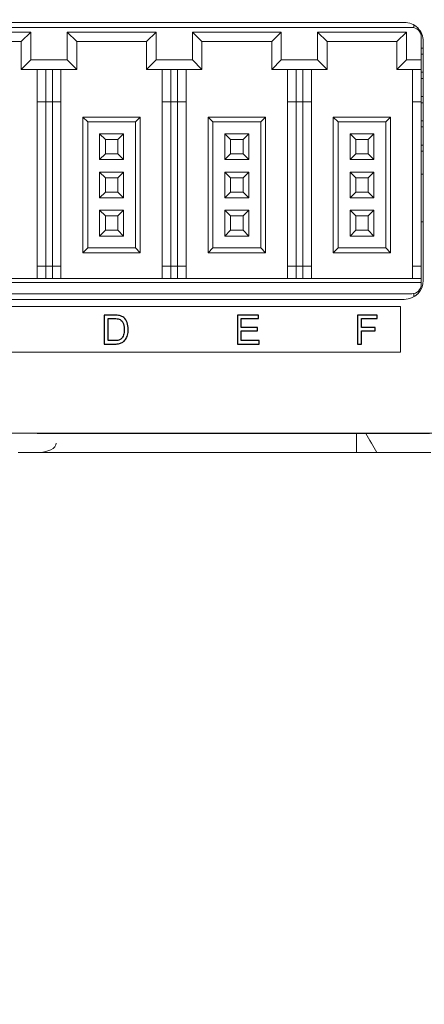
# Model space of a CAD drawing. Header units: millimetres. Extents: x -1114 to 1396, y -630 to 631.
# Tile 41 of 256: x -896 to -875, y -213 to -161. Entities that reach past the tile are written whole.
import ezdxf

# ---------------------------------------------------------------- set-up
doc = ezdxf.new("R2010")
doc.units = ezdxf.units.MM
doc.header["$MEASUREMENT"] = 0

msp = doc.modelspace()

# ---------------------------------------------------------------- linework, layer by layer
at = {"lineweight": 18}
for points, knots in [([(1038.9843, -629.7647), (1038.9843, -629.7647), (-1111.4882, -629.7647), (-1111.4882, -629.7647), (-1111.4882, -629.7647), (-1111.4882, -629.7647), (-1111.4882, 630.7883), (-1111.4882, 630.7883), (-1111.4882, 630.7883), (-1111.4882, 630.7883), (1038.9843, 630.7883), (1038.9843, 630.7883)], [0, 0, 0, 0, 0.3333333, 0.3333333, 0.3333333, 0.3333333, 0.6666667, 0.6666667, 0.6666667, 0.6666667, 1, 1, 1, 1]), ([(-874.9494, -162.585), (-874.9494, -162.3198), (-875.0547, -162.0654), (-875.2423, -161.8779), (-875.2423, -161.8779), (-875.4298, -161.6903), (-875.6842, -161.585), (-875.9494, -161.585)], [0, 0, 0, 0, 0.5, 0.5, 0.5, 0.5, 1, 1, 1, 1]), ([(-875.0589, -162.3464), (-875.0589, -162.2138), (-875.1116, -162.0866), (-875.2053, -161.9929), (-875.2053, -161.9929), (-875.2991, -161.8991), (-875.4263, -161.8464), (-875.5589, -161.8464)], [0, 0, 0, 0, 0.5, 0.5, 0.5, 0.5, 1, 1, 1, 1]), ([(-877.9611, -183.106), (-877.8424, -183.106), (-877.7238, -183.106), (-877.6051, -183.106), (-877.6051, -183.106), (-877.4781, -183.106), (-877.3512, -183.106), (-877.2243, -183.106), (-877.2243, -183.106), (-877.0974, -183.106), (-876.9705, -183.106), (-876.8436, -183.106)], [0, 0, 0, 0, 0.3333333, 0.3333333, 0.3333333, 0.3333333, 0.6666667, 0.6666667, 0.6666667, 0.6666667, 1, 1, 1, 1]), ([(-876.8436, -183.106), (-876.7844, -183.106), (-876.7251, -183.106), (-876.6659, -183.106), (-876.6659, -183.106), (-876.6024, -183.106), (-876.5388, -183.106), (-876.4752, -183.106), (-876.4752, -183.106), (-876.4117, -183.106), (-876.3481, -183.106), (-876.2846, -183.106)], [0, 0, 0, 0, 0.3333333, 0.3333333, 0.3333333, 0.3333333, 0.6666667, 0.6666667, 0.6666667, 0.6666667, 1, 1, 1, 1]), ([(-876.2846, -183.106), (-876.2252, -183.106), (-876.1658, -183.106), (-876.1065, -183.106), (-876.1065, -183.106), (-876.043, -183.106), (-875.9795, -183.106), (-875.916, -183.106), (-875.916, -183.106), (-875.8525, -183.106), (-875.7891, -183.106), (-875.7256, -183.1061)], [0, 0, 0, 0, 0.3333333, 0.3333333, 0.3333333, 0.3333333, 0.6666667, 0.6666667, 0.6666667, 0.6666667, 1, 1, 1, 1]), ([(-874.0435, -183.0843), (-874.096, -183.0855), (-874.1496, -183.0868), (-874.2041, -183.088), (-874.2041, -183.088), (-874.2642, -183.0894), (-874.3255, -183.0908), (-874.3881, -183.0922), (-874.3881, -183.0922), (-874.4193, -183.0929), (-874.4509, -183.0936), (-874.4828, -183.0944), (-874.4828, -183.0944), (-874.5147, -183.0951), (-874.5469, -183.0958), (-874.5792, -183.0965), (-874.5792, -183.0965), (-874.6115, -183.0973), (-874.6439, -183.098), (-874.6764, -183.099), (-874.6764, -183.099), (-874.7088, -183.0999), (-874.7414, -183.1009), (-874.774, -183.1019), (-874.774, -183.1019), (-874.8393, -183.1039), (-874.905, -183.1057), (-874.971, -183.106)], [0, 0, 0, 0, 0.1428571, 0.1428571, 0.1428571, 0.1428571, 0.2857143, 0.2857143, 0.2857143, 0.2857143, 0.4285714, 0.4285714, 0.4285714, 0.4285714, 0.5714286, 0.5714286, 0.5714286, 0.5714286, 0.7142857, 0.7142857, 0.7142857, 0.7142857, 0.8571429, 0.8571429, 0.8571429, 0.8571429, 1, 1, 1, 1]), ([(-877.3733, -184.106), (-877.3733, -184.106), (-877.3733, -184.106), (-877.3733, -184.106), (-877.3733, -184.106), (-876.9013, -184.106), (-876.4311, -184.106), (-875.9602, -184.106)], [0, 0, 0, 0, 0.5, 0.5, 0.5, 0.5, 1, 1, 1, 1]), ([(-875.9602, -184.106), (-875.9601, -184.106), (-875.9601, -184.106), (-875.9601, -184.106), (-875.9601, -184.106), (-875.7247, -184.106), (-875.4892, -184.106), (-875.2538, -184.106)], [0, 0, 0, 0, 0.5, 0.5, 0.5, 0.5, 1, 1, 1, 1]), ([(-875.2538, -184.106), (-875.2538, -184.106), (-875.2538, -184.106), (-875.2538, -184.106), (-875.2538, -184.106), (-875.0184, -184.106), (-874.7826, -184.106), (-874.5479, -184.106)], [0, 0, 0, 0, 0.5, 0.5, 0.5, 0.5, 1, 1, 1, 1])]:
    msp.add_open_spline(points, degree=3, knots=knots, dxfattribs=at)
for points in [[(-926.3494, -161.585), (-926.3494, -161.585), (-875.9494, -161.585), (-875.9494, -161.585)], [(-875.4494, -161.8579), (-875.4494, -161.8579), (-875.4494, -161.7185), (-875.4494, -161.7185)], [(-875.4494, -161.719), (-875.4494, -161.719), (-875.4494, -161.8585), (-875.4494, -161.8585)], [(-900.5589, -161.8464), (-900.5589, -161.8464), (-888.0589, -161.8464), (-888.0589, -161.8464)], [(-895.4839, -162.0964), (-895.4839, -162.0964), (-900.1339, -162.0964), (-900.1339, -162.0964)], [(-895.4839, -162.0964), (-895.4839, -162.0964), (-895.9839, -162.5964), (-895.9839, -162.5964)], [(-895.4839, -163.5464), (-895.4839, -163.5464), (-895.4839, -162.0964), (-895.4839, -162.0964)], [(-888.9339, -162.0964), (-888.9339, -162.0964), (-893.5839, -162.0964), (-893.5839, -162.0964)], [(-893.5839, -162.0964), (-893.5839, -162.0964), (-893.0839, -162.5964), (-893.0839, -162.5964)], [(-893.5839, -162.0964), (-893.5839, -162.0964), (-893.5839, -163.5464), (-893.5839, -163.5464)], [(-888.9339, -162.0964), (-888.9339, -162.0964), (-889.4339, -162.5964), (-889.4339, -162.5964)], [(-888.9339, -163.5464), (-888.9339, -163.5464), (-888.9339, -162.0964), (-888.9339, -162.0964)], [(-888.0589, -161.8464), (-888.0589, -161.8464), (-875.5589, -161.8464), (-875.5589, -161.8464)], [(-882.3839, -162.0964), (-882.3839, -162.0964), (-887.0339, -162.0964), (-887.0339, -162.0964)], [(-887.0339, -162.0964), (-887.0339, -162.0964), (-886.5339, -162.5964), (-886.5339, -162.5964)], [(-887.0339, -162.0964), (-887.0339, -162.0964), (-887.0339, -163.5464), (-887.0339, -163.5464)], [(-882.3839, -162.0964), (-882.3839, -162.0964), (-882.8839, -162.5964), (-882.8839, -162.5964)], [(-882.3839, -163.5464), (-882.3839, -163.5464), (-882.3839, -162.0964), (-882.3839, -162.0964)], [(-880.4839, -162.0964), (-880.4839, -162.0964), (-879.9839, -162.5964), (-879.9839, -162.5964)], [(-880.4839, -162.0964), (-880.4839, -162.0964), (-880.4839, -163.5464), (-880.4839, -163.5464)], [(-875.8339, -162.0964), (-875.8339, -162.0964), (-880.4839, -162.0964), (-880.4839, -162.0964)], [(-875.8339, -162.0964), (-875.8339, -162.0964), (-876.3339, -162.5964), (-876.3339, -162.5964)], [(-875.8339, -163.5464), (-875.8339, -163.5464), (-875.8339, -162.0964), (-875.8339, -162.0964)], [(-875.1523, -161.981), (-875.1523, -161.981), (-875.2175, -161.981), (-875.2175, -161.981)], [(-899.6339, -162.5964), (-899.6339, -162.5964), (-895.9839, -162.5964), (-895.9839, -162.5964)], [(-895.9839, -162.5964), (-895.9839, -162.5964), (-895.9839, -164.0464), (-895.9839, -164.0464)], [(-893.0839, -162.5964), (-893.0839, -162.5964), (-889.4339, -162.5964), (-889.4339, -162.5964)], [(-893.0839, -164.0464), (-893.0839, -164.0464), (-893.0839, -162.5964), (-893.0839, -162.5964)], [(-889.4339, -162.5964), (-889.4339, -162.5964), (-889.4339, -164.0464), (-889.4339, -164.0464)], [(-886.5339, -162.5964), (-886.5339, -162.5964), (-882.8839, -162.5964), (-882.8839, -162.5964)], [(-886.5339, -164.0464), (-886.5339, -164.0464), (-886.5339, -162.5964), (-886.5339, -162.5964)], [(-882.8839, -162.5964), (-882.8839, -162.5964), (-882.8839, -164.0464), (-882.8839, -164.0464)], [(-879.9839, -162.5964), (-879.9839, -162.5964), (-876.3339, -162.5964), (-876.3339, -162.5964)], [(-879.9839, -164.0464), (-879.9839, -164.0464), (-879.9839, -162.5964), (-879.9839, -162.5964)], [(-876.3339, -162.5964), (-876.3339, -162.5964), (-876.3339, -164.0464), (-876.3339, -164.0464)], [(-875.0589, -162.3464), (-875.0589, -162.3464), (-875.0589, -163.5464), (-875.0589, -163.5464)], [(-874.9494, -162.585), (-874.9494, -162.585), (-874.9494, -175.085), (-874.9494, -175.085)], [(-875.0588, -162.931), (-875.0588, -162.931), (-874.9494, -162.931), (-874.9494, -162.931)], [(-874.9494, -163.251), (-874.9494, -163.251), (-875.0588, -163.251), (-875.0588, -163.251)], [(-895.4839, -163.5464), (-895.4839, -163.5464), (-895.9839, -164.0464), (-895.9839, -164.0464)], [(-893.5839, -163.5464), (-893.5839, -163.5464), (-895.4839, -163.5464), (-895.4839, -163.5464)], [(-893.5839, -163.5464), (-893.5839, -163.5464), (-893.0839, -164.0464), (-893.0839, -164.0464)], [(-888.9339, -163.5464), (-888.9339, -163.5464), (-889.4339, -164.0464), (-889.4339, -164.0464)], [(-888.0589, -163.5464), (-888.0589, -163.5464), (-888.9339, -163.5464), (-888.9339, -163.5464)], [(-887.0339, -163.5464), (-887.0339, -163.5464), (-888.0589, -163.5464), (-888.0589, -163.5464)], [(-887.0339, -163.5464), (-887.0339, -163.5464), (-886.5339, -164.0464), (-886.5339, -164.0464)], [(-882.3839, -163.5464), (-882.3839, -163.5464), (-882.8839, -164.0464), (-882.8839, -164.0464)], [(-880.4839, -163.5464), (-880.4839, -163.5464), (-882.3839, -163.5464), (-882.3839, -163.5464)], [(-880.4839, -163.5464), (-880.4839, -163.5464), (-879.9839, -164.0464), (-879.9839, -164.0464)], [(-875.8339, -163.5464), (-875.8339, -163.5464), (-876.3339, -164.0464), (-876.3339, -164.0464)], [(-875.0589, -163.5464), (-875.0589, -163.5464), (-875.8339, -163.5464), (-875.8339, -163.5464)], [(-875.0589, -163.5464), (-875.0589, -163.5464), (-875.0589, -164.0464), (-875.0589, -164.0464)], [(-895.9839, -164.0464), (-895.9839, -164.0464), (-893.0839, -164.0464), (-893.0839, -164.0464)], [(-895.1589, -164.0464), (-895.1589, -164.0464), (-895.1589, -165.7464), (-895.1589, -165.7464)], [(-894.7089, -165.7464), (-894.7089, -165.7464), (-894.7089, -164.0464), (-894.7089, -164.0464)], [(-894.3589, -164.0464), (-894.3589, -164.0464), (-894.3589, -165.7464), (-894.3589, -165.7464)], [(-893.9089, -165.7464), (-893.9089, -165.7464), (-893.9089, -164.0464), (-893.9089, -164.0464)], [(-889.4339, -164.0464), (-889.4339, -164.0464), (-888.0589, -164.0464), (-888.0589, -164.0464)], [(-888.6089, -164.0464), (-888.6089, -164.0464), (-888.6089, -165.7464), (-888.6089, -165.7464)], [(-888.1589, -165.7464), (-888.1589, -165.7464), (-888.1589, -164.0464), (-888.1589, -164.0464)], [(-888.0589, -164.0464), (-888.0589, -164.0464), (-886.5339, -164.0464), (-886.5339, -164.0464)], [(-887.8089, -164.0464), (-887.8089, -164.0464), (-887.8089, -165.7464), (-887.8089, -165.7464)], [(-887.3589, -165.7464), (-887.3589, -165.7464), (-887.3589, -164.0464), (-887.3589, -164.0464)], [(-882.8839, -164.0464), (-882.8839, -164.0464), (-879.9839, -164.0464), (-879.9839, -164.0464)], [(-882.0589, -164.0464), (-882.0589, -164.0464), (-882.0589, -165.7464), (-882.0589, -165.7464)], [(-881.6089, -165.7464), (-881.6089, -165.7464), (-881.6089, -164.0464), (-881.6089, -164.0464)], [(-881.2589, -164.0464), (-881.2589, -164.0464), (-881.2589, -165.7464), (-881.2589, -165.7464)], [(-880.8089, -165.7464), (-880.8089, -165.7464), (-880.8089, -164.0464), (-880.8089, -164.0464)], [(-876.3339, -164.0464), (-876.3339, -164.0464), (-875.0589, -164.0464), (-875.0589, -164.0464)], [(-875.5089, -164.0464), (-875.5089, -164.0464), (-875.5089, -165.7464), (-875.5089, -165.7464)], [(-875.0589, -164.0464), (-875.0589, -164.0464), (-875.0589, -165.7464), (-875.0589, -165.7464)], [(-875.0588, -164.201), (-875.0588, -164.201), (-874.9494, -164.201), (-874.9494, -164.201)], [(-874.9494, -164.521), (-874.9494, -164.521), (-875.0588, -164.521), (-875.0588, -164.521)], [(-895.1589, -165.7464), (-895.1589, -165.7464), (-895.1589, -174.3464), (-895.1589, -174.3464)], [(-895.1589, -165.7464), (-895.1589, -165.7464), (-894.7089, -165.7464), (-894.7089, -165.7464)], [(-894.7089, -174.3464), (-894.7089, -174.3464), (-894.7089, -165.7464), (-894.7089, -165.7464)], [(-894.7089, -165.7464), (-894.7089, -165.7464), (-894.3589, -165.7464), (-894.3589, -165.7464)], [(-894.3589, -165.7464), (-894.3589, -165.7464), (-894.3589, -174.3464), (-894.3589, -174.3464)], [(-894.3589, -165.7464), (-894.3589, -165.7464), (-893.9089, -165.7464), (-893.9089, -165.7464)], [(-893.9089, -174.3464), (-893.9089, -174.3464), (-893.9089, -165.7464), (-893.9089, -165.7464)], [(-888.6089, -165.7464), (-888.6089, -165.7464), (-888.6089, -174.3464), (-888.6089, -174.3464)], [(-888.6089, -165.7464), (-888.6089, -165.7464), (-888.1589, -165.7464), (-888.1589, -165.7464)], [(-888.1589, -174.3464), (-888.1589, -174.3464), (-888.1589, -165.7464), (-888.1589, -165.7464)], [(-888.1589, -165.7464), (-888.1589, -165.7464), (-888.0589, -165.7464), (-888.0589, -165.7464)], [(-888.0589, -165.7464), (-888.0589, -165.7464), (-887.8089, -165.7464), (-887.8089, -165.7464)], [(-887.8089, -165.7464), (-887.8089, -165.7464), (-887.8089, -174.3464), (-887.8089, -174.3464)], [(-887.8089, -165.7464), (-887.8089, -165.7464), (-887.3589, -165.7464), (-887.3589, -165.7464)], [(-887.3589, -174.3464), (-887.3589, -174.3464), (-887.3589, -165.7464), (-887.3589, -165.7464)], [(-882.0589, -165.7464), (-882.0589, -165.7464), (-882.0589, -174.3464), (-882.0589, -174.3464)], [(-882.0589, -165.7464), (-882.0589, -165.7464), (-881.6089, -165.7464), (-881.6089, -165.7464)], [(-881.6089, -174.3464), (-881.6089, -174.3464), (-881.6089, -165.7464), (-881.6089, -165.7464)], [(-881.6089, -165.7464), (-881.6089, -165.7464), (-881.2589, -165.7464), (-881.2589, -165.7464)], [(-881.2589, -165.7464), (-881.2589, -165.7464), (-881.2589, -174.3464), (-881.2589, -174.3464)], [(-881.2589, -165.7464), (-881.2589, -165.7464), (-880.8089, -165.7464), (-880.8089, -165.7464)], [(-880.8089, -174.3464), (-880.8089, -174.3464), (-880.8089, -165.7464), (-880.8089, -165.7464)], [(-875.5089, -165.7464), (-875.5089, -165.7464), (-875.5089, -174.3464), (-875.5089, -174.3464)], [(-875.5089, -165.7464), (-875.5089, -165.7464), (-875.0589, -165.7464), (-875.0589, -165.7464)], [(-875.0589, -165.7464), (-875.0589, -165.7464), (-875.0589, -174.3464), (-875.0589, -174.3464)], [(-875.0588, -165.471), (-875.0588, -165.471), (-874.9494, -165.471), (-874.9494, -165.471)], [(-874.9494, -165.791), (-874.9494, -165.791), (-875.0588, -165.791), (-875.0588, -165.791)], [(-889.7589, -166.5464), (-889.7589, -166.5464), (-892.7589, -166.5464), (-892.7589, -166.5464)], [(-892.7589, -166.5464), (-892.7589, -166.5464), (-892.5089, -166.7964), (-892.5089, -166.7964)], [(-892.7589, -166.5464), (-892.7589, -166.5464), (-892.7589, -173.6464), (-892.7589, -173.6464)], [(-892.5089, -166.7964), (-892.5089, -166.7964), (-890.0089, -166.7964), (-890.0089, -166.7964)], [(-892.5089, -173.3964), (-892.5089, -173.3964), (-892.5089, -166.7964), (-892.5089, -166.7964)], [(-889.7589, -166.5464), (-889.7589, -166.5464), (-890.0089, -166.7964), (-890.0089, -166.7964)], [(-890.0089, -166.7964), (-890.0089, -166.7964), (-890.0089, -173.3964), (-890.0089, -173.3964)], [(-889.7589, -173.6464), (-889.7589, -173.6464), (-889.7589, -166.5464), (-889.7589, -166.5464)], [(-886.2089, -166.5464), (-886.2089, -166.5464), (-886.2089, -173.6464), (-886.2089, -173.6464)], [(-883.2089, -166.5464), (-883.2089, -166.5464), (-886.2089, -166.5464), (-886.2089, -166.5464)], [(-886.2089, -166.5464), (-886.2089, -166.5464), (-885.9589, -166.7964), (-885.9589, -166.7964)], [(-885.9589, -173.3964), (-885.9589, -173.3964), (-885.9589, -166.7964), (-885.9589, -166.7964)], [(-885.9589, -166.7964), (-885.9589, -166.7964), (-883.4589, -166.7964), (-883.4589, -166.7964)], [(-883.2089, -166.5464), (-883.2089, -166.5464), (-883.4589, -166.7964), (-883.4589, -166.7964)], [(-883.4589, -166.7964), (-883.4589, -166.7964), (-883.4589, -173.3964), (-883.4589, -173.3964)], [(-883.2089, -173.6464), (-883.2089, -173.6464), (-883.2089, -166.5464), (-883.2089, -166.5464)], [(-876.6589, -166.5464), (-876.6589, -166.5464), (-879.6589, -166.5464), (-879.6589, -166.5464)], [(-879.6589, -166.5464), (-879.6589, -166.5464), (-879.4089, -166.7964), (-879.4089, -166.7964)], [(-879.6589, -166.5464), (-879.6589, -166.5464), (-879.6589, -173.6464), (-879.6589, -173.6464)], [(-879.4089, -166.7964), (-879.4089, -166.7964), (-876.9089, -166.7964), (-876.9089, -166.7964)], [(-879.4089, -173.3964), (-879.4089, -173.3964), (-879.4089, -166.7964), (-879.4089, -166.7964)], [(-876.6589, -166.5464), (-876.6589, -166.5464), (-876.9089, -166.7964), (-876.9089, -166.7964)], [(-876.9089, -166.7964), (-876.9089, -166.7964), (-876.9089, -173.3964), (-876.9089, -173.3964)], [(-876.6589, -173.6464), (-876.6589, -173.6464), (-876.6589, -166.5464), (-876.6589, -166.5464)], [(-875.0588, -166.741), (-875.0588, -166.741), (-874.9494, -166.741), (-874.9494, -166.741)], [(-890.6339, -167.4214), (-890.6339, -167.4214), (-891.8839, -167.4214), (-891.8839, -167.4214)], [(-891.8839, -167.4214), (-891.8839, -167.4214), (-891.8839, -168.7714), (-891.8839, -168.7714)], [(-891.5839, -167.7214), (-891.5839, -167.7214), (-891.8839, -167.4214), (-891.8839, -167.4214)], [(-890.9339, -167.7214), (-890.9339, -167.7214), (-890.6339, -167.4214), (-890.6339, -167.4214)], [(-890.6339, -168.7714), (-890.6339, -168.7714), (-890.6339, -167.4214), (-890.6339, -167.4214)], [(-884.0839, -167.4214), (-884.0839, -167.4214), (-885.3339, -167.4214), (-885.3339, -167.4214)], [(-885.3339, -167.4214), (-885.3339, -167.4214), (-885.3339, -168.7714), (-885.3339, -168.7714)], [(-885.0339, -167.7214), (-885.0339, -167.7214), (-885.3339, -167.4214), (-885.3339, -167.4214)], [(-884.3839, -167.7214), (-884.3839, -167.7214), (-884.0839, -167.4214), (-884.0839, -167.4214)], [(-884.0839, -168.7714), (-884.0839, -168.7714), (-884.0839, -167.4214), (-884.0839, -167.4214)], [(-878.7839, -167.4214), (-878.7839, -167.4214), (-878.7839, -168.7714), (-878.7839, -168.7714)], [(-878.4839, -167.7214), (-878.4839, -167.7214), (-878.7839, -167.4214), (-878.7839, -167.4214)], [(-877.5339, -167.4214), (-877.5339, -167.4214), (-878.7839, -167.4214), (-878.7839, -167.4214)], [(-877.8339, -167.7214), (-877.8339, -167.7214), (-877.5339, -167.4214), (-877.5339, -167.4214)], [(-877.5339, -168.7714), (-877.5339, -168.7714), (-877.5339, -167.4214), (-877.5339, -167.4214)], [(-874.9494, -167.061), (-874.9494, -167.061), (-875.0588, -167.061), (-875.0588, -167.061)], [(-891.5839, -167.7214), (-891.5839, -167.7214), (-890.9339, -167.7214), (-890.9339, -167.7214)], [(-891.5839, -168.4714), (-891.5839, -168.4714), (-891.5839, -167.7214), (-891.5839, -167.7214)], [(-890.9339, -167.7214), (-890.9339, -167.7214), (-890.9339, -168.4714), (-890.9339, -168.4714)], [(-885.0339, -167.7214), (-885.0339, -167.7214), (-884.3839, -167.7214), (-884.3839, -167.7214)], [(-885.0339, -168.4714), (-885.0339, -168.4714), (-885.0339, -167.7214), (-885.0339, -167.7214)], [(-884.3839, -167.7214), (-884.3839, -167.7214), (-884.3839, -168.4714), (-884.3839, -168.4714)], [(-878.4839, -168.4714), (-878.4839, -168.4714), (-878.4839, -167.7214), (-878.4839, -167.7214)], [(-878.4839, -167.7214), (-878.4839, -167.7214), (-877.8339, -167.7214), (-877.8339, -167.7214)], [(-877.8339, -167.7214), (-877.8339, -167.7214), (-877.8339, -168.4714), (-877.8339, -168.4714)], [(-891.8839, -168.7714), (-891.8839, -168.7714), (-891.5839, -168.4714), (-891.5839, -168.4714)], [(-890.9339, -168.4714), (-890.9339, -168.4714), (-891.5839, -168.4714), (-891.5839, -168.4714)], [(-890.9339, -168.4714), (-890.9339, -168.4714), (-890.6339, -168.7714), (-890.6339, -168.7714)], [(-885.3339, -168.7714), (-885.3339, -168.7714), (-885.0339, -168.4714), (-885.0339, -168.4714)], [(-884.3839, -168.4714), (-884.3839, -168.4714), (-885.0339, -168.4714), (-885.0339, -168.4714)], [(-884.3839, -168.4714), (-884.3839, -168.4714), (-884.0839, -168.7714), (-884.0839, -168.7714)], [(-878.7839, -168.7714), (-878.7839, -168.7714), (-878.4839, -168.4714), (-878.4839, -168.4714)], [(-877.8339, -168.4714), (-877.8339, -168.4714), (-878.4839, -168.4714), (-878.4839, -168.4714)], [(-877.8339, -168.4714), (-877.8339, -168.4714), (-877.5339, -168.7714), (-877.5339, -168.7714)], [(-875.0588, -168.011), (-875.0588, -168.011), (-874.9494, -168.011), (-874.9494, -168.011)], [(-874.9494, -168.331), (-874.9494, -168.331), (-875.0588, -168.331), (-875.0588, -168.331)], [(-891.8839, -168.7714), (-891.8839, -168.7714), (-890.6339, -168.7714), (-890.6339, -168.7714)], [(-885.3339, -168.7714), (-885.3339, -168.7714), (-884.0839, -168.7714), (-884.0839, -168.7714)], [(-878.7839, -168.7714), (-878.7839, -168.7714), (-877.5339, -168.7714), (-877.5339, -168.7714)], [(-891.5839, -169.7214), (-891.5839, -169.7214), (-891.8839, -169.4214), (-891.8839, -169.4214)], [(-891.8839, -169.4214), (-891.8839, -169.4214), (-891.8839, -170.7714), (-891.8839, -170.7714)], [(-890.6339, -169.4214), (-890.6339, -169.4214), (-891.8839, -169.4214), (-891.8839, -169.4214)], [(-890.9339, -169.7214), (-890.9339, -169.7214), (-890.6339, -169.4214), (-890.6339, -169.4214)], [(-890.6339, -170.7714), (-890.6339, -170.7714), (-890.6339, -169.4214), (-890.6339, -169.4214)], [(-884.0839, -169.4214), (-884.0839, -169.4214), (-885.3339, -169.4214), (-885.3339, -169.4214)], [(-885.3339, -169.4214), (-885.3339, -169.4214), (-885.3339, -170.7714), (-885.3339, -170.7714)], [(-885.0339, -169.7214), (-885.0339, -169.7214), (-885.3339, -169.4214), (-885.3339, -169.4214)], [(-884.3839, -169.7214), (-884.3839, -169.7214), (-884.0839, -169.4214), (-884.0839, -169.4214)], [(-884.0839, -170.7714), (-884.0839, -170.7714), (-884.0839, -169.4214), (-884.0839, -169.4214)], [(-877.5339, -169.4214), (-877.5339, -169.4214), (-878.7839, -169.4214), (-878.7839, -169.4214)], [(-878.4839, -169.7214), (-878.4839, -169.7214), (-878.7839, -169.4214), (-878.7839, -169.4214)], [(-878.7839, -169.4214), (-878.7839, -169.4214), (-878.7839, -170.7714), (-878.7839, -170.7714)], [(-877.8339, -169.7214), (-877.8339, -169.7214), (-877.5339, -169.4214), (-877.5339, -169.4214)], [(-877.5339, -170.7714), (-877.5339, -170.7714), (-877.5339, -169.4214), (-877.5339, -169.4214)], [(-874.9494, -169.531), (-874.9494, -169.531), (-875.0589, -169.531), (-875.0589, -169.531)], [(-891.5839, -169.7214), (-891.5839, -169.7214), (-890.9339, -169.7214), (-890.9339, -169.7214)], [(-891.5839, -170.4714), (-891.5839, -170.4714), (-891.5839, -169.7214), (-891.5839, -169.7214)], [(-890.9339, -169.7214), (-890.9339, -169.7214), (-890.9339, -170.4714), (-890.9339, -170.4714)], [(-885.0339, -169.7214), (-885.0339, -169.7214), (-884.3839, -169.7214), (-884.3839, -169.7214)], [(-885.0339, -170.4714), (-885.0339, -170.4714), (-885.0339, -169.7214), (-885.0339, -169.7214)], [(-884.3839, -169.7214), (-884.3839, -169.7214), (-884.3839, -170.4714), (-884.3839, -170.4714)], [(-878.4839, -169.7214), (-878.4839, -169.7214), (-877.8339, -169.7214), (-877.8339, -169.7214)], [(-878.4839, -170.4714), (-878.4839, -170.4714), (-878.4839, -169.7214), (-878.4839, -169.7214)], [(-877.8339, -169.7214), (-877.8339, -169.7214), (-877.8339, -170.4714), (-877.8339, -170.4714)], [(-891.8839, -170.7714), (-891.8839, -170.7714), (-891.5839, -170.4714), (-891.5839, -170.4714)], [(-890.9339, -170.4714), (-890.9339, -170.4714), (-891.5839, -170.4714), (-891.5839, -170.4714)], [(-890.9339, -170.4714), (-890.9339, -170.4714), (-890.6339, -170.7714), (-890.6339, -170.7714)], [(-885.3339, -170.7714), (-885.3339, -170.7714), (-885.0339, -170.4714), (-885.0339, -170.4714)], [(-884.3839, -170.4714), (-884.3839, -170.4714), (-885.0339, -170.4714), (-885.0339, -170.4714)], [(-884.3839, -170.4714), (-884.3839, -170.4714), (-884.0839, -170.7714), (-884.0839, -170.7714)], [(-878.7839, -170.7714), (-878.7839, -170.7714), (-878.4839, -170.4714), (-878.4839, -170.4714)], [(-877.8339, -170.4714), (-877.8339, -170.4714), (-878.4839, -170.4714), (-878.4839, -170.4714)], [(-877.8339, -170.4714), (-877.8339, -170.4714), (-877.5339, -170.7714), (-877.5339, -170.7714)], [(-891.8839, -170.7714), (-891.8839, -170.7714), (-890.6339, -170.7714), (-890.6339, -170.7714)], [(-885.3339, -170.7714), (-885.3339, -170.7714), (-884.0839, -170.7714), (-884.0839, -170.7714)], [(-878.7839, -170.7714), (-878.7839, -170.7714), (-877.5339, -170.7714), (-877.5339, -170.7714)], [(-891.5839, -171.7214), (-891.5839, -171.7214), (-891.8839, -171.4214), (-891.8839, -171.4214)], [(-891.8839, -171.4214), (-891.8839, -171.4214), (-891.8839, -172.7714), (-891.8839, -172.7714)], [(-890.6339, -171.4214), (-890.6339, -171.4214), (-891.8839, -171.4214), (-891.8839, -171.4214)], [(-890.9339, -171.7214), (-890.9339, -171.7214), (-890.6339, -171.4214), (-890.6339, -171.4214)], [(-890.6339, -172.7714), (-890.6339, -172.7714), (-890.6339, -171.4214), (-890.6339, -171.4214)], [(-885.3339, -171.4214), (-885.3339, -171.4214), (-885.3339, -172.7714), (-885.3339, -172.7714)], [(-884.0839, -171.4214), (-884.0839, -171.4214), (-885.3339, -171.4214), (-885.3339, -171.4214)], [(-885.0339, -171.7214), (-885.0339, -171.7214), (-885.3339, -171.4214), (-885.3339, -171.4214)], [(-884.3839, -171.7214), (-884.3839, -171.7214), (-884.0839, -171.4214), (-884.0839, -171.4214)], [(-884.0839, -172.7714), (-884.0839, -172.7714), (-884.0839, -171.4214), (-884.0839, -171.4214)], [(-877.5339, -171.4214), (-877.5339, -171.4214), (-878.7839, -171.4214), (-878.7839, -171.4214)], [(-878.4839, -171.7214), (-878.4839, -171.7214), (-878.7839, -171.4214), (-878.7839, -171.4214)], [(-878.7839, -171.4214), (-878.7839, -171.4214), (-878.7839, -172.7714), (-878.7839, -172.7714)], [(-877.8339, -171.7214), (-877.8339, -171.7214), (-877.5339, -171.4214), (-877.5339, -171.4214)], [(-877.5339, -172.7714), (-877.5339, -172.7714), (-877.5339, -171.4214), (-877.5339, -171.4214)], [(-891.5839, -172.4714), (-891.5839, -172.4714), (-891.5839, -171.7214), (-891.5839, -171.7214)], [(-891.5839, -171.7214), (-891.5839, -171.7214), (-890.9339, -171.7214), (-890.9339, -171.7214)], [(-890.9339, -171.7214), (-890.9339, -171.7214), (-890.9339, -172.4714), (-890.9339, -172.4714)], [(-885.0339, -172.4714), (-885.0339, -172.4714), (-885.0339, -171.7214), (-885.0339, -171.7214)], [(-885.0339, -171.7214), (-885.0339, -171.7214), (-884.3839, -171.7214), (-884.3839, -171.7214)], [(-884.3839, -171.7214), (-884.3839, -171.7214), (-884.3839, -172.4714), (-884.3839, -172.4714)], [(-878.4839, -171.7214), (-878.4839, -171.7214), (-877.8339, -171.7214), (-877.8339, -171.7214)], [(-878.4839, -172.4714), (-878.4839, -172.4714), (-878.4839, -171.7214), (-878.4839, -171.7214)], [(-877.8339, -171.7214), (-877.8339, -171.7214), (-877.8339, -172.4714), (-877.8339, -172.4714)], [(-875.0589, -172.031), (-875.0589, -172.031), (-874.9494, -172.031), (-874.9494, -172.031)], [(-891.8839, -172.7714), (-891.8839, -172.7714), (-891.5839, -172.4714), (-891.5839, -172.4714)], [(-890.9339, -172.4714), (-890.9339, -172.4714), (-891.5839, -172.4714), (-891.5839, -172.4714)], [(-890.9339, -172.4714), (-890.9339, -172.4714), (-890.6339, -172.7714), (-890.6339, -172.7714)], [(-885.3339, -172.7714), (-885.3339, -172.7714), (-885.0339, -172.4714), (-885.0339, -172.4714)], [(-884.3839, -172.4714), (-884.3839, -172.4714), (-885.0339, -172.4714), (-885.0339, -172.4714)], [(-884.3839, -172.4714), (-884.3839, -172.4714), (-884.0839, -172.7714), (-884.0839, -172.7714)], [(-878.7839, -172.7714), (-878.7839, -172.7714), (-878.4839, -172.4714), (-878.4839, -172.4714)], [(-877.8339, -172.4714), (-877.8339, -172.4714), (-878.4839, -172.4714), (-878.4839, -172.4714)], [(-877.8339, -172.4714), (-877.8339, -172.4714), (-877.5339, -172.7714), (-877.5339, -172.7714)], [(-891.8839, -172.7714), (-891.8839, -172.7714), (-890.6339, -172.7714), (-890.6339, -172.7714)], [(-885.3339, -172.7714), (-885.3339, -172.7714), (-884.0839, -172.7714), (-884.0839, -172.7714)], [(-878.7839, -172.7714), (-878.7839, -172.7714), (-877.5339, -172.7714), (-877.5339, -172.7714)], [(-892.7589, -173.6464), (-892.7589, -173.6464), (-892.5089, -173.3964), (-892.5089, -173.3964)], [(-892.7589, -173.6464), (-892.7589, -173.6464), (-889.7589, -173.6464), (-889.7589, -173.6464)], [(-890.0089, -173.3964), (-890.0089, -173.3964), (-892.5089, -173.3964), (-892.5089, -173.3964)], [(-890.0089, -173.3964), (-890.0089, -173.3964), (-889.7589, -173.6464), (-889.7589, -173.6464)], [(-886.2089, -173.6464), (-886.2089, -173.6464), (-885.9589, -173.3964), (-885.9589, -173.3964)], [(-886.2089, -173.6464), (-886.2089, -173.6464), (-883.2089, -173.6464), (-883.2089, -173.6464)], [(-883.4589, -173.3964), (-883.4589, -173.3964), (-885.9589, -173.3964), (-885.9589, -173.3964)], [(-883.4589, -173.3964), (-883.4589, -173.3964), (-883.2089, -173.6464), (-883.2089, -173.6464)], [(-879.6589, -173.6464), (-879.6589, -173.6464), (-879.4089, -173.3964), (-879.4089, -173.3964)], [(-879.6589, -173.6464), (-879.6589, -173.6464), (-876.6589, -173.6464), (-876.6589, -173.6464)], [(-876.9089, -173.3964), (-876.9089, -173.3964), (-879.4089, -173.3964), (-879.4089, -173.3964)], [(-876.9089, -173.3964), (-876.9089, -173.3964), (-876.6589, -173.6464), (-876.6589, -173.6464)], [(-894.7089, -174.3464), (-894.7089, -174.3464), (-895.1589, -174.3464), (-895.1589, -174.3464)], [(-895.1589, -174.3464), (-895.1589, -174.3464), (-895.1589, -174.9964), (-895.1589, -174.9964)], [(-894.3589, -174.3464), (-894.3589, -174.3464), (-894.7089, -174.3464), (-894.7089, -174.3464)], [(-894.7089, -174.3464), (-894.7089, -174.3464), (-894.7089, -174.9964), (-894.7089, -174.9964)], [(-893.9089, -174.3464), (-893.9089, -174.3464), (-894.3589, -174.3464), (-894.3589, -174.3464)], [(-894.3589, -174.3464), (-894.3589, -174.3464), (-894.3589, -174.9964), (-894.3589, -174.9964)], [(-893.9089, -174.9964), (-893.9089, -174.9964), (-893.9089, -174.3464), (-893.9089, -174.3464)], [(-888.1589, -174.3464), (-888.1589, -174.3464), (-888.6089, -174.3464), (-888.6089, -174.3464)], [(-888.6089, -174.3464), (-888.6089, -174.3464), (-888.6089, -174.9964), (-888.6089, -174.9964)], [(-888.0589, -174.3464), (-888.0589, -174.3464), (-888.1589, -174.3464), (-888.1589, -174.3464)], [(-888.1589, -174.3464), (-888.1589, -174.3464), (-888.1589, -174.9964), (-888.1589, -174.9964)], [(-887.8089, -174.3464), (-887.8089, -174.3464), (-888.0589, -174.3464), (-888.0589, -174.3464)], [(-887.3589, -174.3464), (-887.3589, -174.3464), (-887.8089, -174.3464), (-887.8089, -174.3464)], [(-887.8089, -174.3464), (-887.8089, -174.3464), (-887.8089, -174.9964), (-887.8089, -174.9964)], [(-887.3589, -174.9964), (-887.3589, -174.9964), (-887.3589, -174.3464), (-887.3589, -174.3464)], [(-881.6089, -174.3464), (-881.6089, -174.3464), (-882.0589, -174.3464), (-882.0589, -174.3464)], [(-882.0589, -174.3464), (-882.0589, -174.3464), (-882.0589, -174.9964), (-882.0589, -174.9964)], [(-881.2589, -174.3464), (-881.2589, -174.3464), (-881.6089, -174.3464), (-881.6089, -174.3464)], [(-881.6089, -174.3464), (-881.6089, -174.3464), (-881.6089, -174.9964), (-881.6089, -174.9964)], [(-880.8089, -174.3464), (-880.8089, -174.3464), (-881.2589, -174.3464), (-881.2589, -174.3464)], [(-881.2589, -174.3464), (-881.2589, -174.3464), (-881.2589, -174.9964), (-881.2589, -174.9964)], [(-880.8089, -174.9964), (-880.8089, -174.9964), (-880.8089, -174.3464), (-880.8089, -174.3464)], [(-875.0589, -174.3464), (-875.0589, -174.3464), (-875.5089, -174.3464), (-875.5089, -174.3464)], [(-875.5089, -174.3464), (-875.5089, -174.3464), (-875.5089, -174.9964), (-875.5089, -174.9964)], [(-875.0589, -174.3464), (-875.0589, -174.3464), (-875.0589, -174.9964), (-875.0589, -174.9964)], [(-888.0589, -174.9964), (-888.0589, -174.9964), (-901.0589, -174.9964), (-901.0589, -174.9964)], [(-901.0589, -175.1964), (-901.0589, -175.1964), (-888.0589, -175.1964), (-888.0589, -175.1964)], [(-875.0589, -174.9964), (-875.0589, -174.9964), (-888.0589, -174.9964), (-888.0589, -174.9964)], [(-888.0589, -175.1964), (-888.0589, -175.1964), (-875.0589, -175.1964), (-875.0589, -175.1964)], [(-875.9494, -176.085), (-875.3971, -176.085), (-874.9494, -175.6373), (-874.9494, -175.085)], [(-875.0589, -175.1964), (-875.0589, -175.1964), (-875.0589, -174.9964), (-875.0589, -174.9964)], [(-875.0589, -175.1964), (-875.0589, -175.1964), (-875.0589, -175.2964), (-875.0589, -175.2964)], [(-875.5589, -175.7964), (-875.2827, -175.7964), (-875.0589, -175.5726), (-875.0589, -175.2964)], [(-875.9494, -176.085), (-875.9494, -176.085), (-926.3494, -176.085), (-926.3494, -176.085)], [(-888.0589, -175.7964), (-888.0589, -175.7964), (-900.5589, -175.7964), (-900.5589, -175.7964)], [(-875.5589, -175.7964), (-875.5589, -175.7964), (-888.0589, -175.7964), (-888.0589, -175.7964)], [(-875.4494, -175.9503), (-875.4494, -175.9503), (-875.4494, -175.7839), (-875.4494, -175.7839)], [(-875.4494, -175.7843), (-875.4494, -175.7843), (-875.4494, -175.951), (-875.4494, -175.951)], [(-873.0491, -183.0844), (-873.0491, -183.0844), (-929.2546, -183.0844), (-929.2546, -183.0844)], [(-873.0491, -183.0844), (-873.0491, -183.0844), (-929.2546, -183.0844), (-929.2546, -183.0844)], [(-878.4491, -183.106), (-878.4491, -183.106), (-895.1518, -183.106), (-895.1518, -183.106)], [(-878.4491, -183.106), (-878.4491, -183.106), (-877.9611, -183.106), (-877.9611, -183.106)], [(-878.4491, -183.106), (-878.4491, -183.106), (-878.4491, -184.106), (-878.4491, -184.106)], [(-877.9611, -183.106), (-877.7652, -183.4393), (-877.5692, -183.7727), (-877.3733, -184.106)], [(-875.7256, -183.1061), (-875.5392, -183.1061), (-875.3529, -183.1056), (-875.1666, -183.1065)], [(-875.1666, -183.1065), (-875.1015, -183.1068), (-875.0362, -183.1062), (-874.971, -183.106)], [(-895.1518, -184.106), (-894.5995, -184.106), (-894.1518, -183.8822), (-894.1518, -183.606)], [(-878.4491, -184.106), (-878.4491, -184.106), (-896.1518, -184.106), (-896.1518, -184.106)], [(-878.4491, -184.106), (-878.4491, -184.106), (-877.3733, -184.106), (-877.3733, -184.106)]]:
    msp.add_open_spline(points, degree=3, dxfattribs=at)
at = {"color": 250, "lineweight": 20}
msp.add_open_spline([(-926.1504, -176.4519), (-926.1504, -176.4519), (-876.1504, -176.4519), (-876.1504, -176.4519), (-876.1504, -176.4519), (-876.1504, -176.4519), (-876.1504, -178.8519), (-876.1504, -178.8519), (-876.1504, -178.8519), (-876.1504, -178.8519), (-926.1504, -178.8519), (-926.1504, -178.8519), (-926.1504, -178.8519), (-926.1504, -178.8519), (-926.1504, -176.4519), (-926.1504, -176.4519)], degree=3, knots=[0, 0, 0, 0, 0.25, 0.25, 0.25, 0.25, 0.5, 0.5, 0.5, 0.5, 0.75, 0.75, 0.75, 0.75, 1, 1, 1, 1], dxfattribs=at)
at = {"color": 250}
for points, knots in [([(-891.6414, -178.4256), (-891.6414, -178.4256), (-891.6414, -176.9104), (-891.6414, -176.9104), (-891.6414, -176.9104), (-891.6414, -176.9104), (-891.1196, -176.9104), (-891.1196, -176.9104), (-891.1196, -176.9104), (-891.0018, -176.9104), (-890.9118, -176.9178), (-890.8497, -176.9323), (-890.8497, -176.9323), (-890.7629, -176.952), (-890.6888, -176.9884), (-890.6275, -177.0406), (-890.6275, -177.0406), (-890.5477, -177.1083), (-890.4878, -177.1944), (-890.4482, -177.2995), (-890.4482, -177.2995), (-890.4084, -177.4046), (-890.3886, -177.5246), (-890.3886, -177.6597), (-890.3886, -177.6597), (-890.3886, -177.7747), (-890.402, -177.8767), (-890.4292, -177.9656), (-890.4292, -177.9656), (-890.456, -178.0545), (-890.4902, -178.1282), (-890.5326, -178.1864), (-890.5326, -178.1864), (-890.5745, -178.2446), (-890.6204, -178.2905), (-890.6705, -178.3236), (-890.6705, -178.3236), (-890.7202, -178.3572), (-890.7806, -178.3826), (-890.8511, -178.3998), (-890.8511, -178.3998), (-890.922, -178.4171), (-891.0032, -178.4256), (-891.0945, -178.4256), (-891.0945, -178.4256), (-891.0945, -178.4256), (-891.6414, -178.4256), (-891.6414, -178.4256)], [0, 0, 0, 0, 0.0833333, 0.0833333, 0.0833333, 0.0833333, 0.1666667, 0.1666667, 0.1666667, 0.1666667, 0.25, 0.25, 0.25, 0.25, 0.3333333, 0.3333333, 0.3333333, 0.3333333, 0.4166667, 0.4166667, 0.4166667, 0.4166667, 0.5, 0.5, 0.5, 0.5, 0.5833333, 0.5833333, 0.5833333, 0.5833333, 0.6666667, 0.6666667, 0.6666667, 0.6666667, 0.75, 0.75, 0.75, 0.75, 0.8333333, 0.8333333, 0.8333333, 0.8333333, 0.9166667, 0.9166667, 0.9166667, 0.9166667, 1, 1, 1, 1]), ([(-891.441, -178.2467), (-891.441, -178.2467), (-891.1175, -178.2467), (-891.1175, -178.2467), (-891.1175, -178.2467), (-891.0176, -178.2467), (-890.939, -178.2376), (-890.8822, -178.2189), (-890.8822, -178.2189), (-890.8254, -178.2002), (-890.7802, -178.1741), (-890.7464, -178.1402), (-890.7464, -178.1402), (-890.6987, -178.0929), (-890.6617, -178.0287), (-890.6352, -177.9486), (-890.6352, -177.9486), (-890.6088, -177.8682), (-890.5954, -177.7712), (-890.5954, -177.6565), (-890.5954, -177.6565), (-890.5954, -177.4981), (-890.6215, -177.3764), (-890.6733, -177.2914), (-890.6733, -177.2914), (-890.7255, -177.206), (-890.7887, -177.1492), (-890.8631, -177.1203), (-890.8631, -177.1203), (-890.9167, -177.0995), (-891.0035, -177.0893), (-891.1224, -177.0893), (-891.1224, -177.0893), (-891.1224, -177.0893), (-891.441, -177.0893), (-891.441, -177.0893), (-891.441, -177.0893), (-891.441, -177.0893), (-891.441, -178.2467), (-891.441, -178.2467)], [0, 0, 0, 0, 0.1, 0.1, 0.1, 0.1, 0.2, 0.2, 0.2, 0.2, 0.3, 0.3, 0.3, 0.3, 0.4, 0.4, 0.4, 0.4, 0.5, 0.5, 0.5, 0.5, 0.6, 0.6, 0.6, 0.6, 0.7, 0.7, 0.7, 0.7, 0.8, 0.8, 0.8, 0.8, 0.9, 0.9, 0.9, 0.9, 1, 1, 1, 1]), ([(-884.6722, -178.4256), (-884.6722, -178.4256), (-884.6722, -176.9104), (-884.6722, -176.9104), (-884.6722, -176.9104), (-884.6722, -176.9104), (-883.5768, -176.9104), (-883.5768, -176.9104), (-883.5768, -176.9104), (-883.5768, -176.9104), (-883.5768, -177.0893), (-883.5768, -177.0893), (-883.5768, -177.0893), (-883.5768, -177.0893), (-884.4718, -177.0893), (-884.4718, -177.0893), (-884.4718, -177.0893), (-884.4718, -177.0893), (-884.4718, -177.5532), (-884.4718, -177.5532), (-884.4718, -177.5532), (-884.4718, -177.5532), (-883.6336, -177.5532), (-883.6336, -177.5532), (-883.6336, -177.5532), (-883.6336, -177.5532), (-883.6336, -177.731), (-883.6336, -177.731), (-883.6336, -177.731), (-883.6336, -177.731), (-884.4718, -177.731), (-884.4718, -177.731), (-884.4718, -177.731), (-884.4718, -177.731), (-884.4718, -178.2467), (-884.4718, -178.2467), (-884.4718, -178.2467), (-884.4718, -178.2467), (-883.5416, -178.2467), (-883.5416, -178.2467), (-883.5416, -178.2467), (-883.5416, -178.2467), (-883.5416, -178.4256), (-883.5416, -178.4256), (-883.5416, -178.4256), (-883.5416, -178.4256), (-884.6722, -178.4256), (-884.6722, -178.4256)], [0, 0, 0, 0, 0.0833333, 0.0833333, 0.0833333, 0.0833333, 0.1666667, 0.1666667, 0.1666667, 0.1666667, 0.25, 0.25, 0.25, 0.25, 0.3333333, 0.3333333, 0.3333333, 0.3333333, 0.4166667, 0.4166667, 0.4166667, 0.4166667, 0.5, 0.5, 0.5, 0.5, 0.5833333, 0.5833333, 0.5833333, 0.5833333, 0.6666667, 0.6666667, 0.6666667, 0.6666667, 0.75, 0.75, 0.75, 0.75, 0.8333333, 0.8333333, 0.8333333, 0.8333333, 0.9166667, 0.9166667, 0.9166667, 0.9166667, 1, 1, 1, 1]), ([(-878.3862, -178.4256), (-878.3862, -178.4256), (-878.3862, -176.9104), (-878.3862, -176.9104), (-878.3862, -176.9104), (-878.3862, -176.9104), (-877.3639, -176.9104), (-877.3639, -176.9104), (-877.3639, -176.9104), (-877.3639, -176.9104), (-877.3639, -177.0893), (-877.3639, -177.0893), (-877.3639, -177.0893), (-877.3639, -177.0893), (-878.1855, -177.0893), (-878.1855, -177.0893), (-878.1855, -177.0893), (-878.1855, -177.0893), (-878.1855, -177.5585), (-878.1855, -177.5585), (-878.1855, -177.5585), (-878.1855, -177.5585), (-877.4746, -177.5585), (-877.4746, -177.5585), (-877.4746, -177.5585), (-877.4746, -177.5585), (-877.4746, -177.7373), (-877.4746, -177.7373), (-877.4746, -177.7373), (-877.4746, -177.7373), (-878.1855, -177.7373), (-878.1855, -177.7373), (-878.1855, -177.7373), (-878.1855, -177.7373), (-878.1855, -178.4256), (-878.1855, -178.4256), (-878.1855, -178.4256), (-878.1855, -178.4256), (-878.3862, -178.4256), (-878.3862, -178.4256)], [0, 0, 0, 0, 0.1, 0.1, 0.1, 0.1, 0.2, 0.2, 0.2, 0.2, 0.3, 0.3, 0.3, 0.3, 0.4, 0.4, 0.4, 0.4, 0.5, 0.5, 0.5, 0.5, 0.6, 0.6, 0.6, 0.6, 0.7, 0.7, 0.7, 0.7, 0.8, 0.8, 0.8, 0.8, 0.9, 0.9, 0.9, 0.9, 1, 1, 1, 1])]:
    msp.add_open_spline(points, degree=3, knots=knots, dxfattribs=at)

doc.saveas('drawing.dxf')
